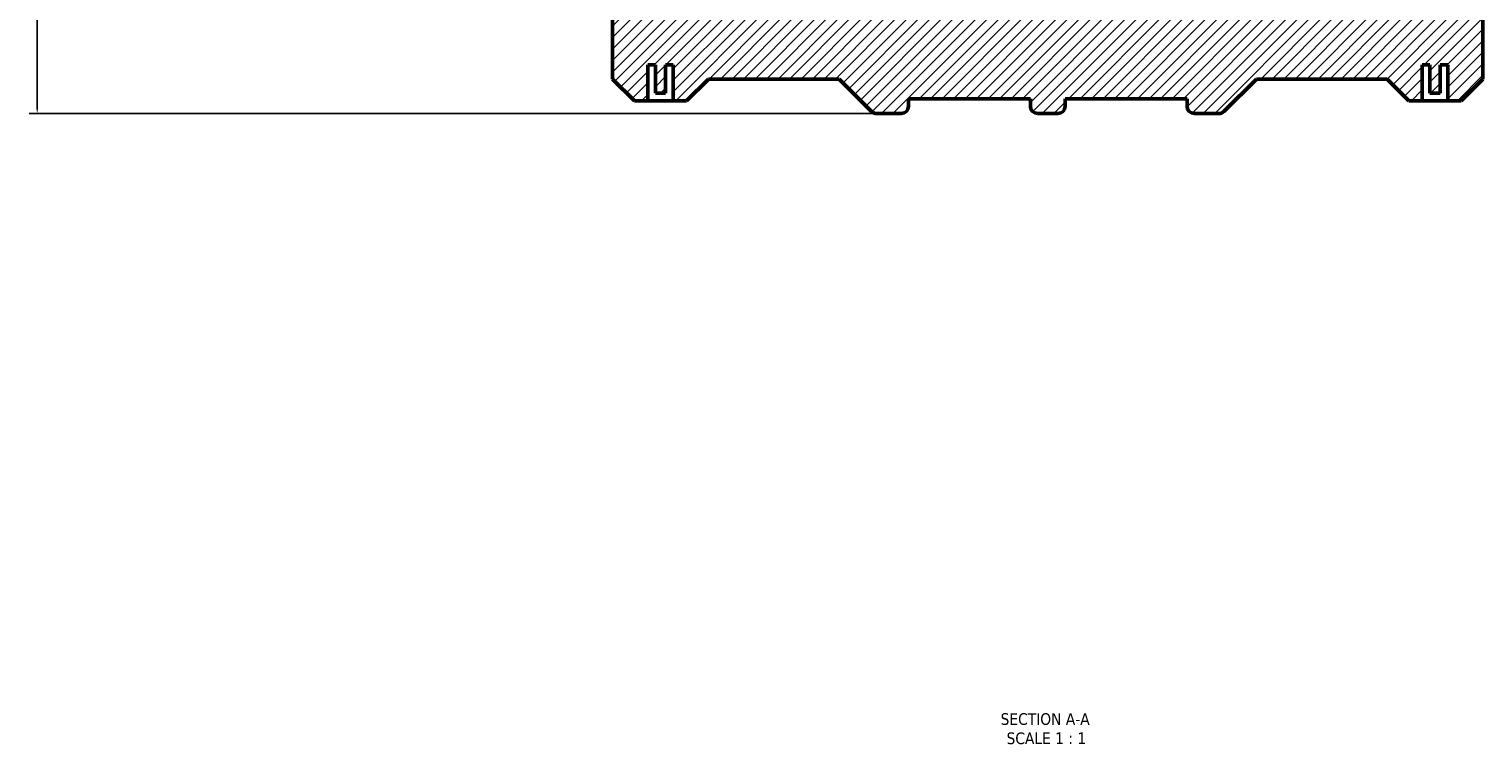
# Model space of a CAD drawing. Header units: millimetres. Extents: x -642 to 2108, y -966 to 2559.
# Tile 4 of 7: x 156 to 724, y 1421 to 1698. Entities that reach past the tile are written whole.
import ezdxf

# ---------------------------------------------------------------- set-up
doc = ezdxf.new("R2010")
doc.units = ezdxf.units.MM
for name, color, linetype, lineweight in [('Dimension (ANSI)', 7, 'Continuous', 25), ('Hatch (ANSI)', 7, 'Continuous', 18), ('Symbol (ANSI)', 7, 'Continuous', 25), ('Visible (ANSI)', 7, 'Continuous', 50)]:
    doc.layers.add(name, color=color, linetype=linetype, lineweight=lineweight)
doc.styles.add('Label Text (ANSI)', font='tahoma.ttf')
doc.styles.add('Note Text (ANSI)', font='tahoma.ttf')
doc.dimstyles.new('Default - mm (ANSI)', dxfattribs={"dimtxt": 3.048, "dimasz": 2.5, "dimexe": 3.175, "dimexo": 1.6002, "dimgap": 0.8, "dimtad": 0, "dimtoh": 1, "dimrnd": 1e-08, "dimzin": 4, "dimdsep": 46, "dimtxsty": 'Note Text (ANSI)', "dimcen": 0.09, "dimdle": 10, "dimclrd": 256, "dimclre": 256, "dimclrt": 256, "dimadec": 1, "dimazin": 1, "dimtfac": 1, "dimtofl": 0, "dimtmove": 0, "dimatfit": 3, "dimfxl": 1, "dimtolj": 1, "dimtzin": 4, "dimlwd": -1, "dimlwe": -1, "dimarcsym": 0})

# ---------------------------------------------------------------- blocks, each defined once
blk = doc.blocks.new('*D7')
at = {"layer": 'Defpoints', "color": 0, "transparency": 16777216}
for p in [(487.22, 2241.45), (159.22, 1665.45), (487.22, 1665.45)]:
    blk.add_point(p, dxfattribs=at)
at = {"layer": 'Dimension (ANSI)', "transparency": 16777216}
for p, q in [((485.62, 2241.45), (156.05, 2241.45)), ((159.22, 2238.95), (159.22, 1732.9)), ((159.22, 1667.95), (159.22, 1719.01)), ((485.62, 1665.45), (156.05, 1665.45))]:
    blk.add_line(p, q, dxfattribs=at)
for points in [[(158.81, 2238.95), (159.64, 2238.95), (159.22, 2241.45)], [(158.81, 1667.95), (159.64, 1667.95), (159.22, 1665.45)]]:
    blk.add_solid(points, dxfattribs=at)
at = {"layer": 'Dimension (ANSI)', "color": 230, "true_color": 0xff0080, "transparency": 16777216, "insert": (157.64, 1719.81), "char_height": 3.048, "attachment_point": 1, "rotation": 90, "style": 'Note Text (ANSI)'}
blk.add_mtext('\\A1;576.00', dxfattribs=at)

msp = doc.modelspace()

# ---------------------------------------------------------------- hatches: boundary and pattern name
at = {"layer": 'Hatch (ANSI)'}
h = msp.add_hatch(dxfattribs=at)
h.set_pattern_fill('ANSI31', color=256, scale=25.4, style=0)
h.set_pattern_definition([(45, (0, 0), (-2.245064, 2.245064), [])])
edge = h.paths.add_edge_path()
edge.add_line((384.031, 2227.964), (384.031, 2203.454))
edge.add_line((384.031, 2203.454), (412.941, 2203.454))
edge.add_line((412.941, 2203.454), (416.467, 2204.203))
edge.add_line((416.467, 2204.203), (416.467, 2203.454))
edge.add_line((416.467, 2203.454), (691.595, 2203.454))
edge.add_line((691.595, 2203.454), (691.595, 2204.203))
edge.add_line((691.595, 2204.203), (695.121, 2203.454))
edge.add_line((695.121, 2203.454), (724.031, 2203.454))
edge.add_line((724.031, 2203.454), (724.031, 2227.964))
edge.add_line((724.031, 2227.964), (715.541, 2236.454))
edge.add_line((715.541, 2236.454), (695.121, 2236.454))
edge.add_line((695.121, 2236.454), (686.631, 2227.964))
edge.add_line((686.631, 2227.964), (635.521, 2227.964))
edge.add_line((635.521, 2227.964), (622.875, 2240.61))
edge.add_ellipse((620.838, 2238.574), major_axis=(2.036, 2.036), ratio=1, start_angle=0, end_angle=45)
edge.add_line((620.838, 2241.454), (611.311, 2241.454))
edge.add_ellipse((611.311, 2238.574), major_axis=(0, 2.88), ratio=1, start_angle=0, end_angle=90)
edge.add_line((608.431, 2238.574), (608.431, 2235.694))
edge.add_line((608.431, 2235.694), (560.831, 2235.694))
edge.add_line((560.831, 2235.694), (560.831, 2238.574))
edge.add_ellipse((557.951, 2238.574), major_axis=(2.88, 0), ratio=1, start_angle=0, end_angle=90)
edge.add_line((557.951, 2241.454), (550.111, 2241.454))
edge.add_ellipse((550.111, 2238.574), major_axis=(0, 2.88), ratio=1, start_angle=0, end_angle=90)
edge.add_line((547.231, 2238.574), (547.231, 2235.694))
edge.add_line((547.231, 2235.694), (499.631, 2235.694))
edge.add_line((499.631, 2235.694), (499.631, 2238.574))
edge.add_ellipse((496.751, 2238.574), major_axis=(2.88, 0), ratio=1, start_angle=0, end_angle=90)
edge.add_line((496.751, 2241.454), (487.224, 2241.454))
edge.add_ellipse((487.224, 2238.574), major_axis=(0, 2.88), ratio=1, start_angle=0, end_angle=45)
edge.add_line((485.188, 2240.61), (472.541, 2227.964))
edge.add_line((472.541, 2227.964), (421.431, 2227.964))
edge.add_line((421.431, 2227.964), (412.941, 2236.454))
edge.add_line((412.941, 2236.454), (392.521, 2236.454))
edge.add_line((392.521, 2236.454), (384.031, 2227.964))
edge = h.paths.add_edge_path()
edge.add_line((384.031, 1703.454), (384.031, 1678.944))
edge.add_line((384.031, 1678.944), (392.521, 1670.454))
edge.add_line((392.521, 1670.454), (395.231, 1670.454))
edge.add_line((395.231, 1670.454), (397.731, 1670.454))
edge.add_line((397.731, 1670.454), (397.731, 1684.454))
edge.add_line((397.731, 1684.454), (400.731, 1684.454))
edge.add_line((400.731, 1684.454), (400.731, 1673.454))
edge.add_line((400.731, 1673.454), (404.731, 1673.454))
edge.add_line((404.731, 1673.454), (404.731, 1684.454))
edge.add_line((404.731, 1684.454), (407.731, 1684.454))
edge.add_line((407.731, 1684.454), (407.731, 1670.454))
edge.add_line((407.731, 1670.454), (410.231, 1670.454))
edge.add_line((410.231, 1670.454), (412.941, 1670.454))
edge.add_line((412.941, 1670.454), (421.431, 1678.944))
edge.add_line((421.431, 1678.944), (472.541, 1678.944))
edge.add_line((472.541, 1678.944), (485.188, 1666.298))
edge.add_ellipse((487.224, 1668.334), major_axis=(-2.036, -2.036), ratio=1, start_angle=0, end_angle=45)
edge.add_line((487.224, 1665.454), (496.751, 1665.454))
edge.add_ellipse((496.751, 1668.334), major_axis=(0, -2.88), ratio=1, start_angle=0, end_angle=90)
edge.add_line((499.631, 1668.334), (499.631, 1671.214))
edge.add_line((499.631, 1671.214), (547.231, 1671.214))
edge.add_line((547.231, 1671.214), (547.231, 1668.334))
edge.add_ellipse((550.111, 1668.334), major_axis=(-2.88, 0), ratio=1, start_angle=0, end_angle=90)
edge.add_line((550.111, 1665.454), (557.951, 1665.454))
edge.add_ellipse((557.951, 1668.334), major_axis=(0, -2.88), ratio=1, start_angle=0, end_angle=90)
edge.add_line((560.831, 1668.334), (560.831, 1671.214))
edge.add_line((560.831, 1671.214), (608.431, 1671.214))
edge.add_line((608.431, 1671.214), (608.431, 1668.334))
edge.add_ellipse((611.311, 1668.334), major_axis=(-2.88, 0), ratio=1, start_angle=0, end_angle=90)
edge.add_line((611.311, 1665.454), (620.838, 1665.454))
edge.add_ellipse((620.838, 1668.334), major_axis=(0, -2.88), ratio=1, start_angle=0, end_angle=45)
edge.add_line((622.875, 1666.298), (635.521, 1678.944))
edge.add_line((635.521, 1678.944), (686.631, 1678.944))
edge.add_line((686.631, 1678.944), (695.121, 1670.454))
edge.add_line((695.121, 1670.454), (697.831, 1670.454))
edge.add_line((697.831, 1670.454), (700.331, 1670.454))
edge.add_line((700.331, 1670.454), (700.331, 1684.454))
edge.add_line((700.331, 1684.454), (703.331, 1684.454))
edge.add_line((703.331, 1684.454), (703.331, 1673.454))
edge.add_line((703.331, 1673.454), (707.331, 1673.454))
edge.add_line((707.331, 1673.454), (707.331, 1684.454))
edge.add_line((707.331, 1684.454), (710.331, 1684.454))
edge.add_line((710.331, 1684.454), (710.331, 1670.454))
edge.add_line((710.331, 1670.454), (712.831, 1670.454))
edge.add_line((712.831, 1670.454), (715.541, 1670.454))
edge.add_line((715.541, 1670.454), (724.031, 1678.944))
edge.add_line((724.031, 1678.944), (724.031, 1703.454))
edge.add_line((724.031, 1703.454), (695.121, 1703.454))
edge.add_line((695.121, 1703.454), (691.595, 1702.705))
edge.add_line((691.595, 1702.705), (691.595, 1703.454))
edge.add_line((691.595, 1703.454), (416.467, 1703.454))
edge.add_line((416.467, 1703.454), (416.467, 1702.705))
edge.add_line((416.467, 1702.705), (412.941, 1703.454))
edge.add_line((412.941, 1703.454), (384.031, 1703.454))

# ---------------------------------------------------------------- linework, layer by layer
at = {"layer": 'Visible (ANSI)'}
for p, q in [((384.031, 1703.454), (384.031, 1678.944)), ((724.031, 1678.944), (724.031, 1703.454)), ((397.731, 1670.454), (397.731, 1684.454)), ((397.731, 1684.454), (400.731, 1684.454)), ((400.731, 1684.454), (400.731, 1673.454)), ((404.731, 1673.454), (404.731, 1684.454)), ((404.731, 1684.454), (407.731, 1684.454)), ((407.731, 1684.454), (407.731, 1670.454)), ((700.331, 1670.454), (700.331, 1684.454)), ((700.331, 1684.454), (703.331, 1684.454)), ((703.331, 1684.454), (703.331, 1673.454)), ((707.331, 1673.454), (707.331, 1684.454)), ((707.331, 1684.454), (710.331, 1684.454)), ((710.331, 1684.454), (710.331, 1670.454)), ((384.031, 1678.944), (392.521, 1670.454)), ((412.941, 1670.454), (421.431, 1678.944)), ((421.431, 1678.944), (472.541, 1678.944)), ((472.541, 1678.944), (485.188, 1666.298)), ((622.875, 1666.298), (635.521, 1678.944)), ((635.521, 1678.944), (686.631, 1678.944)), ((686.631, 1678.944), (695.121, 1670.454)), ((715.541, 1670.454), (724.031, 1678.944)), ((392.521, 1670.454), (395.231, 1670.454)), ((395.231, 1670.454), (397.731, 1670.454)), ((407.731, 1670.454), (397.731, 1670.454)), ((400.731, 1673.454), (404.731, 1673.454)), ((407.731, 1670.454), (410.231, 1670.454)), ((410.231, 1670.454), (412.941, 1670.454)), ((499.631, 1668.334), (499.631, 1671.214)), ((499.631, 1671.214), (547.231, 1671.214)), ((547.231, 1671.214), (547.231, 1668.334)), ((560.831, 1668.334), (560.831, 1671.214)), ((560.831, 1671.214), (608.431, 1671.214)), ((608.431, 1671.214), (608.431, 1668.334)), ((695.121, 1670.454), (697.831, 1670.454)), ((697.831, 1670.454), (700.331, 1670.454)), ((700.331, 1670.454), (710.331, 1670.454)), ((703.331, 1673.454), (707.331, 1673.454)), ((710.331, 1670.454), (712.831, 1670.454)), ((712.831, 1670.454), (715.541, 1670.454)), ((487.224, 1665.454), (496.751, 1665.454)), ((550.111, 1665.454), (557.951, 1665.454)), ((611.311, 1665.454), (620.838, 1665.454))]:
    msp.add_line(p, q, dxfattribs=at)
for centre, start, end in [((487.224, 1668.334), 225, 270), ((496.751, 1668.334), 270, 0), ((550.111, 1668.334), 180, 270), ((557.951, 1668.334), 270, 0), ((611.311, 1668.334), 180, 270), ((620.838, 1668.334), 270, 315)]:
    msp.add_arc(centre, 2.88, start, end, dxfattribs=at)

# ---------------------------------------------------------------- texts
at = {"layer": 'Symbol (ANSI)', "char_height": 4.572, "attachment_point": 7, "style": 'Label Text (ANSI)'}
for s, insert in [('SECTION A-A', (535.607, 1426.689)), ('SCALE 1 : 1', (537.926, 1419.176))]:
    msp.add_mtext(s, dxfattribs=dict(at, insert=insert))

# ---------------------------------------------------------------- dimensions: what is measured, and where the dimension line sits
at = {"layer": 'Dimension (ANSI)'}
dim = msp.add_linear_dim(base=(159.224, 1665.454), p1=(487.224, 2241.454), p2=(487.224, 1665.454), angle=90, dimstyle='Default - mm (ANSI)', override={"dimtoh": 0, "dimdec": 2, "dimtp": 0, "dimtm": 0, "dimtdec": 2, "dimatfit": 1}, dxfattribs=at)
dim.commit()
dim.dimension.update_dxf_attribs({"geometry": '*D7', "text_midpoint": (159.224, 1725.954), "dimtype": 160})

doc.saveas('drawing.dxf')
